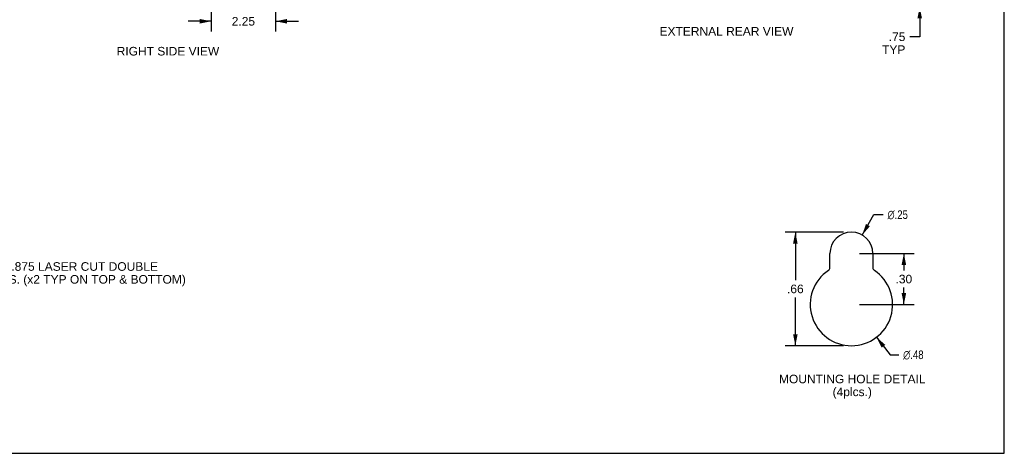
# Model space of a CAD drawing. Header units: inches. Extents: x 0 to 68, y 0 to 44.
# Tile 11 of 13: x 33.6 to 68, y 0 to 15.2. Entities that reach past the tile are written whole.
import ezdxf

# ---------------------------------------------------------------- set-up
doc = ezdxf.new("R2010")
doc.units = ezdxf.units.IN
doc.header["$LTSCALE"] = 3.74
doc.header["$MEASUREMENT"] = 0
doc.layers.get('0').update_dxf_attribs({"linetype": 'CONTINUOUS'})
doc.layers.add('DIMENSIONS', color=7, linetype='CONTINUOUS')
doc.styles.get("Standard").update_dxf_attribs({"font": 'arial.ttf'})
doc.styles.add('TEXTSTYLE_1', font='gdt', dxfattribs={"width": 0.8})
doc.dimstyles.new('DIMSTYLE_1', dxfattribs={"dimtxt": 0.3, "dimasz": 0.4, "dimexe": 0.09, "dimexo": 0.07, "dimgap": 0.0375, "dimtad": 0, "dimtih": 1, "dimtoh": 1, "dimzin": 4, "dimdsep": 46, "dimtxsty": 'Standard', "dimblk": '_FILLED', "dimblk1": '_FILLED', "dimblk2": '_FILLED', "dimcen": 0.09, "dimadec": 3, "dimazin": 1, "dimtfac": 1, "dimtdec": 3, "dimtofl": 0, "dimtmove": 0, "dimatfit": 3, "dimldrblk": '_FILLED', "dimfxl": 0, "dimtolj": 1, "dimtzin": 4, "dimarcsym": 0})
doc.dimstyles.new('DIMSTYLE_2', dxfattribs={"dimtxt": 0.3, "dimasz": 0.4, "dimexe": 0.09, "dimexo": 0.07, "dimgap": 0.09, "dimtad": 0, "dimtih": 1, "dimtoh": 1, "dimlfac": 0.25, "dimzin": 4, "dimdsep": 46, "dimtxsty": 'Standard', "dimblk": '_FILLED', "dimblk1": '_FILLED', "dimblk2": '_FILLED', "dimcen": 0.09, "dimadec": 3, "dimazin": 1, "dimtfac": 1, "dimtdec": 3, "dimtofl": 0, "dimtmove": 0, "dimatfit": 1, "dimldrblk": '_FILLED', "dimfxl": 0, "dimtolj": 1, "dimtzin": 4, "dimarcsym": 0})
doc.dimstyles.new('DIMSTYLE_3', dxfattribs={"dimtxt": 0.3, "dimasz": 0.4, "dimexe": 0.09, "dimexo": 0.07, "dimgap": 0.0375, "dimtad": 0, "dimtih": 1, "dimtoh": 1, "dimlfac": 0.25, "dimzin": 4, "dimdsep": 46, "dimtxsty": 'Standard', "dimblk": '_FILLED', "dimblk1": '_FILLED', "dimblk2": '_FILLED', "dimcen": 0.09, "dimadec": 3, "dimazin": 1, "dimtfac": 1, "dimtdec": 3, "dimtofl": 0, "dimtmove": 0, "dimatfit": 3, "dimldrblk": '_FILLED', "dimfxl": 0, "dimtolj": 1, "dimtzin": 4, "dimarcsym": 0})

# ---------------------------------------------------------------- blocks, each defined once
blk = doc.blocks.new('_FILLED')
at = {"color": 0, "linetype": 'ByBlock'}
blk.add_solid([(0, 0), (-1, 0.2), (-1, -0.2)], dxfattribs=at)
blk = doc.blocks.new('*D5')
at = {"layer": 'DIMENSIONS', "color": 2, "linetype": 'Continuous'}
for p, q in [((63.033, 7.639), (63.445, 8.352)), ((63.445, 8.352), (63.767, 8.352))]:
    blk.add_line(p, q, dxfattribs=at)
at = {"layer": 'DIMENSIONS', "color": 2, "linetype": 'Continuous', "xscale": 0.4, "yscale": 0.4, "zscale": 0.4, "rotation": 239.9728827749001}
blk.add_blockref('_FILLED', (63.033, 7.639), dxfattribs=at)
at = {"layer": 'DIMENSIONS', "color": 2, "linetype": 'Continuous', "insert": (63.917, 8.502), "char_height": 0.3, "width": 0.98216, "attachment_point": 1, "line_spacing_factor": 0.9, "style": 'TEXTSTYLE_1'}
blk.add_mtext('{\\fgdt;n}\\fArial;.25', dxfattribs=at)
blk = doc.blocks.new('*D6')
at = {"layer": 'DIMENSIONS', "color": 2, "linetype": 'Continuous'}
for p, q in [((63.533, 4.064), (64.005, 3.448)), ((64.005, 3.448), (64.314, 3.448))]:
    blk.add_line(p, q, dxfattribs=at)
at = {"layer": 'DIMENSIONS', "color": 2, "linetype": 'Continuous', "xscale": 0.4, "yscale": 0.4, "zscale": 0.4, "rotation": 127.4653944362}
blk.add_blockref('_FILLED', (63.533, 4.064), dxfattribs=at)
at = {"layer": 'DIMENSIONS', "color": 2, "linetype": 'Continuous', "insert": (64.464, 3.598), "char_height": 0.3, "width": 0.98216, "attachment_point": 1, "line_spacing_factor": 0.9, "style": 'TEXTSTYLE_1'}
blk.add_mtext('{\\fgdt;n}\\fArial;.48', dxfattribs=at)
blk = doc.blocks.new('*D7')
at = {"layer": 'DIMENSIONS', "color": 2, "linetype": 'Continuous'}
for p, q in [((62.377, 7.739), (60.337, 7.739)), ((60.697, 7.739), (60.697, 6.053)), ((60.697, 3.767), (60.697, 5.453)), ((62.377, 3.767), (60.337, 3.767))]:
    blk.add_line(p, q, dxfattribs=at)
at = {"layer": 'DIMENSIONS', "color": 2, "linetype": 'Continuous', "xscale": 0.4, "yscale": 0.4, "zscale": 0.4}
for p, rotation in [((60.697, 7.739), 90), ((60.697, 3.767), 270)]:
    blk.add_blockref('_FILLED', p, dxfattribs=dict(at, rotation=rotation))
at = {"layer": 'DIMENSIONS', "color": 2, "linetype": 'Continuous', "insert": (60.697, 5.903), "char_height": 0.3, "width": 0.58216, "attachment_point": 2, "line_spacing_factor": 0.9}
blk.add_mtext('.66', dxfattribs=at)
blk = doc.blocks.new('*D12')
at = {"layer": 'DIMENSIONS', "color": 2, "linetype": 'Continuous'}
for p, q in [((65.043, 16.368), (65.043, 17.168)), ((63.651, 16.368), (65.403, 16.368)), ((64.353, 15.618), (65.403, 15.618)), ((65.043, 15.618), (65.043, 14.575)), ((65.043, 14.575), (64.693, 14.575))]:
    blk.add_line(p, q, dxfattribs=at)
at = {"layer": 'DIMENSIONS', "color": 2, "linetype": 'Continuous', "xscale": 0.4, "yscale": 0.4, "zscale": 0.4}
for p, rotation in [((65.043, 16.368), 270), ((65.043, 15.618), 90)]:
    blk.add_blockref('_FILLED', p, dxfattribs=dict(at, rotation=rotation))
at = {"layer": 'DIMENSIONS', "color": 2, "linetype": 'Continuous', "insert": (64.543, 14.725), "char_height": 0.3, "width": 0.81301, "attachment_point": 3, "line_spacing_factor": 0.9}
blk.add_mtext('.75\\PTYP', dxfattribs=at)
blk = doc.blocks.new('*D14')
at = {"layer": 'DIMENSIONS', "color": 2, "linetype": 'Continuous'}
for p, q in [((62.937, 6.989), (64.85, 6.989)), ((64.49, 6.989), (64.49, 6.398)), ((64.49, 5.207), (64.49, 5.798)), ((62.937, 5.207), (64.85, 5.207))]:
    blk.add_line(p, q, dxfattribs=at)
at = {"layer": 'DIMENSIONS', "color": 2, "linetype": 'Continuous', "xscale": 0.4, "yscale": 0.4, "zscale": 0.4}
for p, rotation in [((64.49, 6.989), 90), ((64.49, 5.207), 270)]:
    blk.add_blockref('_FILLED', p, dxfattribs=dict(at, rotation=rotation))
at = {"layer": 'DIMENSIONS', "color": 2, "linetype": 'Continuous', "insert": (64.49, 6.248), "char_height": 0.3, "width": 0.58216, "attachment_point": 2, "line_spacing_factor": 0.9}
blk.add_mtext('.30', dxfattribs=at)
blk = doc.blocks.new('*D21')
at = {"layer": 'DIMENSIONS', "color": 2, "linetype": 'Continuous'}
for p, q in [((40.281, 22.338), (40.281, 14.757)), ((42.531, 15.433), (42.531, 14.757)), ((40.281, 15.117), (39.481, 15.117)), ((42.531, 15.117), (43.331, 15.117))]:
    blk.add_line(p, q, dxfattribs=at)
at = {"layer": 'DIMENSIONS', "color": 2, "linetype": 'Continuous', "xscale": 0.4, "yscale": 0.4, "zscale": 0.4}
blk.add_blockref('_FILLED', (40.281, 15.117), dxfattribs=at)
at = {"layer": 'DIMENSIONS', "color": 2, "linetype": 'Continuous', "xscale": 0.4, "yscale": 0.4, "zscale": 0.4, "rotation": 180}
blk.add_blockref('_FILLED', (42.531, 15.117), dxfattribs=at)
at = {"layer": 'DIMENSIONS', "color": 2, "linetype": 'Continuous', "insert": (41.406, 15.267), "char_height": 0.3, "width": 0.81524, "attachment_point": 2, "line_spacing_factor": 0.9}
blk.add_mtext('2.25', dxfattribs=at)

msp = doc.modelspace()

# ---------------------------------------------------------------- linework, layer by layer
at = {"color": 7, "linetype": 'Continuous'}
for p, q in [((68, 0), (68, 44)), ((0, 0), (68, 0))]:
    msp.add_line(p, q, dxfattribs=at)
at = {"color": 3, "linetype": 'Continuous'}
for p, q in [((61.907, 6.502), (61.907, 6.989)), ((63.407, 6.989), (63.407, 6.502))]:
    msp.add_line(p, q, dxfattribs=at)
for centre, radius, start, end in [((62.657, 6.989), 0.75, 0, 180), ((62.657, 5.207), 1.44, 123.8964, 56.1036), ((61.787, 6.502), 0.12, 303.8964, 360), ((63.527, 6.502), 0.12, 180, 236.1036)]:
    msp.add_arc(centre, radius, start, end, dxfattribs=at)

# ---------------------------------------------------------------- texts
at = {"layer": 'DIMENSIONS', "color": 2, "linetype": 'Continuous', "char_height": 0.3, "line_spacing_factor": 0.9}
for s, insert, width, attachment_point in [('EXTERNAL REAR VIEW', (58.29, 14.916), 4.67063, 2), ('RIGHT SIDE VIEW', (38.77, 14.22), 3.5777, 2), (' \\fgdt;{\\fgdt;n}\\fArial;1.125 {\\ftxt.shx;\\W0.166667;\\H0.300000; }& \\fgdt;{\\fgdt;n}\\fArial;0.875 LASER CUT DOUBLE\\P KNOCKOUTS. (x2 TYP ON TOP & BOTTOM)', (30.71, 6.687), 8.66766, 1), ('MOUNTING HOLE DETAIL\\P(4plcs.)', (62.686, 2.751), 5.11338, 2)]:
    msp.add_mtext(s, dxfattribs=dict(at, insert=insert, width=width, attachment_point=attachment_point))

# ---------------------------------------------------------------- dimensions: what is measured, and where the dimension line sits
at = {"layer": 'DIMENSIONS', "color": 2, "linetype": 'Continuous'}
for base, p1, p2, angle, dimstyle, picture, middle in [((40.281, 15.117), (42.531, 14.687), (40.281, 22.408), 180, 'DIMSTYLE_1', '*D21', (41.403, 15.115)), ((60.697, 3.767), (62.447, 7.739), (62.447, 3.767), 270, 'DIMSTYLE_3', '*D7', (60.705, 5.752)), ((64.49, 5.207), (62.867, 6.989), (62.867, 5.207), 270, 'DIMSTYLE_3', '*D14', (64.499, 6.097))]:
    dim = msp.add_linear_dim(base=base, p1=p1, p2=p2, angle=angle, dimstyle=dimstyle, dxfattribs=at)
    dim.commit()
    dim.dimension.update_dxf_attribs({"geometry": picture, "text_midpoint": middle, "dimtype": 160})
dim = msp.add_linear_dim(base=(65.043, 16.368), p1=(64.283, 15.618), p2=(63.581, 16.368), angle=90, text='<>\\PTYP', dimstyle='DIMSTYLE_1', dxfattribs=at)
dim.commit()
dim.dimension.update_dxf_attribs({"geometry": '*D12', "text_midpoint": (64.136, 14.35), "dimtype": 160})
for p1, p2, picture, middle in [((63.033, 7.639), (62.282, 6.34), '*D5', (64.408, 8.352)), ((63.533, 4.064), (61.781, 6.35), '*D6', (64.955, 3.448))]:
    dim = msp.add_diameter_dim_2p(p1=p1, p2=p2, text='%%c<>', dimstyle='DIMSTYLE_2', override={"dimpost": '<>'}, dxfattribs=at)
    dim.commit()
    dim.dimension.update_dxf_attribs({"geometry": picture, "text_midpoint": middle, "dimtype": 163})

doc.saveas('drawing.dxf')
